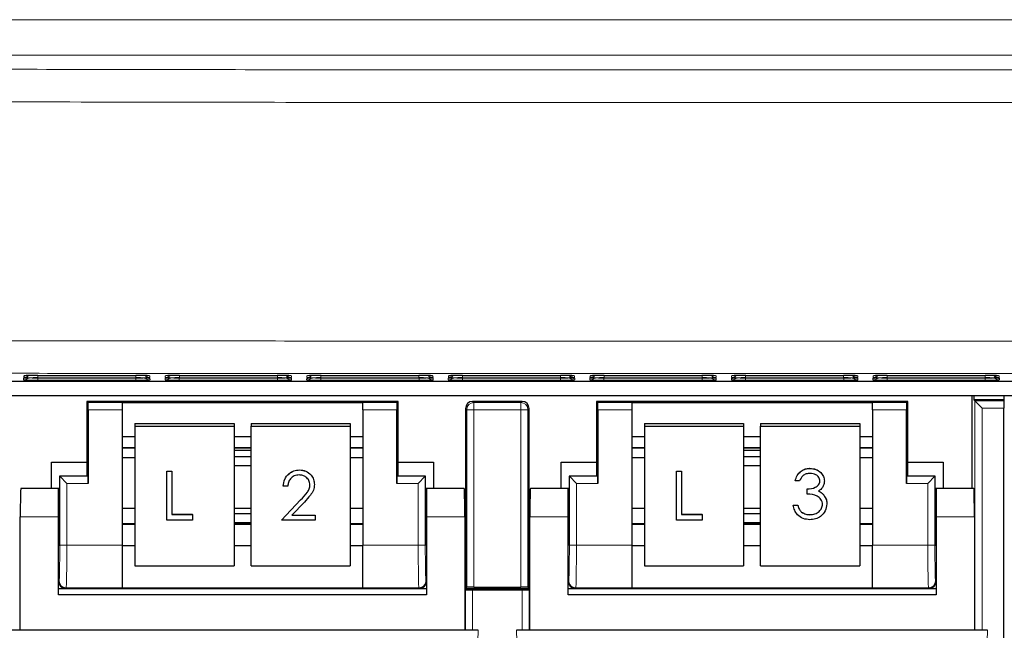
# Paper-space layout 'Blatt3' of a CAD drawing. Header units: millimetres. Extents: x 5 to 418, y 2 to 292.
# Tile 6 of 55: x 65 to 83, y 127 to 138. Entities that reach past the tile are written whole.
import ezdxf

# ---------------------------------------------------------------- set-up
doc = ezdxf.new("R2010")
doc.units = ezdxf.units.MM

psp = doc.layouts.new('Blatt3')

# ---------------------------------------------------------------- linework, layer by layer
at = {"color": 7, "linetype": 'Continuous', "lineweight": 18}
for p, q in [((56.821, 137.5943), (96.5626, 137.5943)), ((96.5626, 136.9701), (56.821, 136.9701)), ((65.2017, 131.2829), (65.2033, 131.3131)), ((65.2241, 131.3148), (65.2033, 131.3131)), ((65.4511, 131.2785), (65.4511, 131.3174)), ((67.1824, 131.2785), (67.1824, 131.3174)), ((67.4303, 131.3131), (67.4095, 131.3148)), ((67.4303, 131.3131), (67.4319, 131.2829)), ((67.7017, 131.2829), (67.7033, 131.3131)), ((67.7241, 131.3148), (67.7033, 131.3131)), ((67.9511, 131.2785), (67.9511, 131.3174)), ((69.6824, 131.2785), (69.6824, 131.3174)), ((69.9303, 131.3131), (69.9095, 131.3148)), ((69.9303, 131.3131), (69.9319, 131.2829)), ((70.2017, 131.2829), (70.2033, 131.3131)), ((70.2241, 131.3148), (70.2033, 131.3131)), ((70.4511, 131.2785), (70.4511, 131.3174)), ((72.1824, 131.2785), (72.1824, 131.3174)), ((72.4303, 131.3131), (72.4095, 131.3148)), ((72.4303, 131.3131), (72.4319, 131.2829)), ((72.7017, 131.2829), (72.7033, 131.3131)), ((72.7241, 131.3148), (72.7033, 131.3131)), ((72.9511, 131.2785), (72.9511, 131.3174)), ((74.6824, 131.2785), (74.6824, 131.3174)), ((74.9303, 131.3131), (74.9095, 131.3148)), ((74.9303, 131.3131), (74.9319, 131.2829)), ((75.2017, 131.2829), (75.2033, 131.3131)), ((75.2241, 131.3148), (75.2033, 131.3131)), ((75.4511, 131.2785), (75.4511, 131.3174)), ((77.1824, 131.2785), (77.1824, 131.3174)), ((77.4303, 131.3131), (77.4095, 131.3148)), ((77.4303, 131.3131), (77.4319, 131.2829)), ((77.7017, 131.2829), (77.7033, 131.3131)), ((77.7241, 131.3148), (77.7033, 131.3131)), ((77.9511, 131.2785), (77.9511, 131.3174)), ((79.6824, 131.2785), (79.6824, 131.3174)), ((79.9303, 131.3131), (79.9095, 131.3148)), ((79.9303, 131.3131), (79.9319, 131.2829)), ((80.2017, 131.2829), (80.2033, 131.3131)), ((80.2241, 131.3148), (80.2033, 131.3131)), ((80.4511, 131.2785), (80.4511, 131.3174)), ((82.1824, 131.2785), (82.1824, 131.3174)), ((82.4303, 131.3131), (82.4095, 131.3148)), ((82.4303, 131.3131), (82.4319, 131.2829)), ((65.1994, 131.2392), (65.201, 131.2695)), ((65.2218, 131.2712), (65.201, 131.2695)), ((65.4489, 131.2349), (65.4489, 131.2738)), ((67.1847, 131.2349), (65.4489, 131.2349)), ((67.1824, 131.2785), (65.4511, 131.2785)), ((67.1847, 131.2349), (67.1847, 131.2738)), ((67.4326, 131.2695), (67.4118, 131.2712)), ((67.4326, 131.2695), (67.4341, 131.2392)), ((67.6994, 131.2392), (67.701, 131.2695)), ((67.7218, 131.2712), (67.701, 131.2695)), ((67.9489, 131.2349), (67.9489, 131.2738)), ((69.6847, 131.2349), (67.9489, 131.2349)), ((69.6824, 131.2785), (67.9511, 131.2785)), ((69.6847, 131.2349), (69.6847, 131.2738)), ((69.9326, 131.2695), (69.9118, 131.2712)), ((69.9326, 131.2695), (69.9341, 131.2392)), ((70.1994, 131.2392), (70.201, 131.2695)), ((70.2218, 131.2712), (70.201, 131.2695)), ((70.4489, 131.2349), (70.4489, 131.2738)), ((72.1847, 131.2349), (70.4489, 131.2349)), ((72.1824, 131.2785), (70.4511, 131.2785)), ((72.1847, 131.2349), (72.1847, 131.2738)), ((72.4326, 131.2695), (72.4118, 131.2712)), ((72.4326, 131.2695), (72.4341, 131.2392)), ((72.6994, 131.2392), (72.701, 131.2695)), ((72.7218, 131.2712), (72.701, 131.2695)), ((72.9489, 131.2349), (72.9489, 131.2738)), ((74.6847, 131.2349), (72.9489, 131.2349)), ((74.6824, 131.2785), (72.9511, 131.2785)), ((74.6847, 131.2349), (74.6847, 131.2738)), ((74.9326, 131.2695), (74.9118, 131.2712)), ((74.9326, 131.2695), (74.9341, 131.2392)), ((75.1994, 131.2392), (75.201, 131.2695)), ((75.2218, 131.2712), (75.201, 131.2695)), ((75.4489, 131.2349), (75.4489, 131.2738)), ((77.1847, 131.2349), (75.4489, 131.2349)), ((77.1824, 131.2785), (75.4511, 131.2785)), ((77.1847, 131.2349), (77.1847, 131.2738)), ((77.4326, 131.2695), (77.4118, 131.2712)), ((77.4326, 131.2695), (77.4341, 131.2392)), ((77.6994, 131.2392), (77.701, 131.2695)), ((77.7218, 131.2712), (77.701, 131.2695)), ((77.9489, 131.2349), (77.9489, 131.2738)), ((79.6847, 131.2349), (77.9489, 131.2349)), ((79.6824, 131.2785), (77.9511, 131.2785)), ((79.6847, 131.2349), (79.6847, 131.2738)), ((79.9326, 131.2695), (79.9118, 131.2712)), ((79.9326, 131.2695), (79.9341, 131.2392)), ((80.1994, 131.2392), (80.201, 131.2695)), ((80.2218, 131.2712), (80.201, 131.2695)), ((80.4489, 131.2349), (80.4489, 131.2738)), ((82.1847, 131.2349), (80.4489, 131.2349)), ((82.1824, 131.2785), (80.4511, 131.2785)), ((82.1847, 131.2349), (82.1847, 131.2738)), ((82.4326, 131.2695), (82.4118, 131.2712)), ((82.4326, 131.2695), (82.4341, 131.2392)), ((66.3386, 130.8398), (66.9418, 130.8398)), ((71.1918, 130.8398), (71.7949, 130.8398)), ((73.1293, 130.8617), (73.1511, 130.8398)), ((73.1511, 130.8398), (73.1511, 130.7149)), ((73.1511, 130.8398), (73.9824, 130.8398)), ((73.9824, 130.8398), (74.0043, 130.8617)), ((73.9824, 130.8398), (73.9824, 130.7149)), ((75.3386, 130.8398), (75.9418, 130.8398)), ((80.1918, 130.8398), (80.7949, 130.8398)), ((82.0021, 126.8228), (82.0021, 130.8682)), ((82.0021, 130.8682), (82.5128, 130.8682)), ((66.9418, 130.7149), (66.3408, 130.7149)), ((71.7928, 130.7149), (71.1918, 130.7149)), ((73.0261, 130.7149), (73.0043, 130.7367)), ((73.0261, 130.7149), (73.1511, 130.7149)), ((73.0261, 127.5836), (73.0261, 130.7149)), ((73.9824, 130.7149), (73.1511, 130.7149)), ((73.1511, 130.7149), (73.1511, 127.5857)), ((73.9824, 130.7149), (74.1074, 130.7149)), ((73.9824, 127.5857), (73.9824, 130.7149)), ((74.1293, 130.7367), (74.1074, 130.7149)), ((74.1074, 130.7149), (74.1074, 127.5836)), ((75.9418, 130.7149), (75.3408, 130.7149)), ((80.7928, 130.7149), (80.1918, 130.7149)), ((82.1271, 130.7432), (82.1271, 126.8228)), ((82.5122, 130.7432), (82.1271, 130.7432)), ((66.9418, 130.0446), (67.1668, 130.0446)), ((68.9168, 130.0446), (69.2168, 130.0446)), ((70.9668, 130.0446), (71.1918, 130.0446)), ((75.9418, 130.0446), (76.1668, 130.0446)), ((77.9168, 130.0446), (78.2168, 130.0446)), ((79.9668, 130.0446), (80.1918, 130.0446)), ((65.8386, 128.3227), (65.8386, 129.5398)), ((65.8386, 129.5398), (66.3386, 129.5398)), ((65.9636, 129.4149), (65.9636, 128.3227)), ((66.3408, 129.4149), (65.9636, 129.4149)), ((72.1699, 129.4149), (71.7928, 129.4149)), ((71.7949, 129.5398), (72.2949, 129.5398)), ((72.1699, 128.3227), (72.1699, 129.4149)), ((72.2949, 129.5398), (72.2949, 128.3227)), ((74.8386, 128.3227), (74.8386, 129.5398)), ((74.8386, 129.5398), (75.3386, 129.5398)), ((74.9636, 129.4149), (74.9636, 128.3227)), ((75.3408, 129.4149), (74.9636, 129.4149)), ((81.1699, 129.4149), (80.7928, 129.4149)), ((80.7949, 129.5398), (81.2949, 129.5398)), ((81.1699, 128.3227), (81.1699, 129.4149)), ((81.2949, 129.5398), (81.2949, 128.3227)), ((70.0923, 129.124), (70.0923, 129.1244)), ((65.8168, 128.8228), (65.1418, 128.8228)), ((66.9418, 128.6896), (67.1668, 128.6896)), ((68.9168, 128.6896), (69.2168, 128.6896)), ((70.9668, 128.6896), (71.1918, 128.6896)), ((72.9918, 128.8228), (72.3168, 128.8228)), ((74.8168, 128.8228), (74.1418, 128.8228)), ((75.9418, 128.6896), (76.1668, 128.6896)), ((77.9168, 128.6896), (78.2168, 128.6896)), ((79.9668, 128.6896), (80.1918, 128.6896)), ((81.9918, 128.8228), (81.3168, 128.8228)), ((65.9636, 128.3227), (65.8386, 128.3227)), ((65.9636, 128.3227), (66.9418, 128.3227)), ((71.1918, 128.3227), (72.1699, 128.3227)), ((72.2949, 128.3227), (72.1699, 128.3227)), ((74.9636, 128.3227), (74.8386, 128.3227)), ((74.9636, 128.3227), (75.9418, 128.3227)), ((80.1918, 128.3227), (81.1699, 128.3227)), ((81.2949, 128.3227), (81.1699, 128.3227)), ((65.8168, 127.6867), (65.8279, 127.6978)), ((72.3056, 127.6978), (72.3168, 127.6867)), ((74.8168, 127.6867), (74.8279, 127.6978)), ((81.3056, 127.6978), (81.3168, 127.6867)), ((65.1314, 127.5398), (65.1314, 126.8228)), ((65.9529, 127.5728), (65.9418, 127.5617)), ((66.9418, 127.5728), (65.9529, 127.5728)), ((72.1807, 127.5728), (71.1918, 127.5728)), ((72.1918, 127.5617), (72.1807, 127.5728)), ((73.0021, 126.8228), (73.0021, 127.5398)), ((73.1271, 127.5377), (73.1271, 126.8228)), ((74.0064, 126.8228), (74.0064, 127.5377)), ((74.1314, 127.5398), (74.1314, 126.8228)), ((74.9529, 127.5728), (74.9418, 127.5617)), ((75.9418, 127.5728), (74.9529, 127.5728)), ((81.1807, 127.5728), (80.1918, 127.5728)), ((81.1918, 127.5617), (81.1807, 127.5728)), ((73.144, 124.1165), (73.2259, 126.8228)), ((73.9077, 126.8228), (73.9895, 124.1165)), ((82.144, 124.1165), (82.2259, 126.8228))]:
    psp.add_line(p, q, dxfattribs=at)
at = {"color": 7, "linetype": 'Continuous', "lineweight": 25}
for p, q in [((65.4532, 131.3174), (67.1804, 131.3174)), ((67.4118, 131.3146), (67.4137, 131.3145)), ((67.9532, 131.3174), (69.6804, 131.3174)), ((69.9118, 131.3146), (69.9137, 131.3145)), ((70.4532, 131.3174), (72.1804, 131.3174)), ((72.4118, 131.3146), (72.4137, 131.3145)), ((72.9532, 131.3174), (74.6804, 131.3174)), ((74.9118, 131.3146), (74.9137, 131.3145)), ((75.4532, 131.3174), (77.1804, 131.3174)), ((77.9532, 131.3174), (79.6804, 131.3174)), ((79.9118, 131.3146), (79.9137, 131.3145)), ((80.4532, 131.3174), (82.1804, 131.3174)), ((56.0828, 131.2203), (95.5324, 131.2203)), ((65.4509, 131.2738), (67.1827, 131.2738)), ((67.4141, 131.271), (67.416, 131.2709)), ((67.9509, 131.2738), (69.6827, 131.2738)), ((69.9141, 131.271), (69.916, 131.2709)), ((70.4509, 131.2738), (72.1827, 131.2738)), ((72.4141, 131.271), (72.416, 131.2709)), ((72.9509, 131.2738), (74.6827, 131.2738)), ((74.9141, 131.271), (74.916, 131.2709)), ((75.4509, 131.2738), (77.1827, 131.2738)), ((77.4141, 131.271), (77.416, 131.2709)), ((77.9509, 131.2738), (79.6827, 131.2738)), ((79.9141, 131.271), (79.916, 131.2709)), ((80.4509, 131.2738), (82.1827, 131.2738)), ((82.4141, 131.271), (82.416, 131.2709)), ((55.6918, 130.9651), (97.1418, 130.9651)), ((81.9543, 129.3228), (81.9543, 130.9651)), ((81.9803, 130.9651), (81.9803, 130.8901)), ((82.5182, 130.8901), (82.5182, 130.9651)), ((66.3168, 130.8617), (66.3168, 129.7877)), ((66.3386, 130.8398), (66.3168, 130.8617)), ((71.8168, 130.8617), (66.3168, 130.8617)), ((66.9418, 130.8421), (71.1918, 130.8421)), ((66.9418, 130.8421), (66.9418, 130.8398)), ((66.9418, 130.8398), (66.9418, 130.7149)), ((71.1918, 130.8421), (71.1918, 130.8398)), ((71.1918, 130.7149), (71.1918, 130.8398)), ((71.7949, 130.8398), (71.8168, 130.8617)), ((71.8168, 129.7877), (71.8168, 130.8617)), ((74.0043, 130.8617), (73.1293, 130.8617)), ((75.3168, 130.8617), (75.3168, 129.7877)), ((75.3386, 130.8398), (75.3168, 130.8617)), ((80.8168, 130.8617), (75.3168, 130.8617)), ((75.9418, 130.8421), (80.1918, 130.8421)), ((75.9418, 130.8421), (75.9418, 130.8398)), ((75.9418, 130.8398), (75.9418, 130.7149)), ((80.1918, 130.8421), (80.1918, 130.8398)), ((80.1918, 130.7149), (80.1918, 130.8398)), ((80.7949, 130.8398), (80.8168, 130.8617)), ((80.8168, 129.7877), (80.8168, 130.8617)), ((81.9803, 130.8901), (82.0021, 130.8682)), ((82.5182, 130.8901), (81.9803, 130.8901)), ((82.1271, 130.7432), (82.0021, 130.8682)), ((82.5128, 130.8682), (82.5182, 130.8901)), ((66.3408, 130.7149), (66.3408, 129.4149)), ((66.9418, 130.7149), (66.9418, 128.3227)), ((71.1918, 130.7149), (71.1918, 128.3227)), ((71.7928, 129.4149), (71.7928, 130.7149)), ((73.0043, 130.7367), (73.0043, 127.5617)), ((74.1293, 127.5617), (74.1293, 130.7367)), ((75.3408, 130.7149), (75.3408, 129.4149)), ((75.9418, 130.7149), (75.9418, 128.3227)), ((80.1918, 130.7149), (80.1918, 128.3227)), ((80.7928, 129.4149), (80.7928, 130.7149)), ((82.5122, 119.4418), (82.5122, 130.7432)), ((67.1668, 130.4682), (67.1668, 130.4247)), ((67.1668, 130.4682), (68.9168, 130.4682)), ((67.1668, 130.4247), (68.9168, 130.4247)), ((67.1668, 130.4247), (67.1668, 127.9627)), ((68.9168, 130.4682), (68.9168, 130.4247)), ((68.9168, 130.4247), (68.9168, 127.9627)), ((69.2168, 130.4682), (70.9668, 130.4682)), ((69.2168, 130.4682), (69.2168, 130.4247)), ((69.2168, 130.4247), (70.9668, 130.4247)), ((69.2168, 127.9627), (69.2168, 130.4247)), ((70.9668, 130.4682), (70.9668, 130.4247)), ((70.9668, 130.4247), (70.9668, 127.9627)), ((76.1668, 130.4682), (77.9168, 130.4682)), ((76.1668, 130.4682), (76.1668, 130.4247)), ((76.1668, 130.4247), (77.9168, 130.4247)), ((76.1668, 130.4247), (76.1668, 127.9627)), ((77.9168, 130.4682), (77.9168, 130.4247)), ((77.9168, 130.4247), (77.9168, 127.9627)), ((78.2168, 130.4682), (79.9668, 130.4682)), ((78.2168, 130.4682), (78.2168, 130.4247)), ((78.2168, 130.4247), (79.9668, 130.4247)), ((78.2168, 127.9627), (78.2168, 130.4247)), ((79.9668, 130.4682), (79.9668, 130.4247)), ((79.9668, 130.4247), (79.9668, 127.9627)), ((66.9418, 130.2421), (67.1668, 130.2421)), ((68.9168, 130.2421), (69.2168, 130.2421)), ((70.9668, 130.2421), (71.1918, 130.2421)), ((75.9418, 130.2421), (76.1668, 130.2421)), ((77.9168, 130.2421), (78.2168, 130.2421)), ((79.9668, 130.2421), (80.1918, 130.2421)), ((66.9418, 130.0416), (67.1668, 130.0416)), ((68.9168, 130.0416), (69.2168, 130.0416)), ((69.2168, 129.9959), (68.9168, 129.9959)), ((70.9668, 130.0416), (71.1918, 130.0416)), ((75.9418, 130.0416), (76.1668, 130.0416)), ((77.9168, 130.0416), (78.2168, 130.0416)), ((78.2168, 129.9959), (77.9168, 129.9959)), ((79.9668, 130.0416), (80.1918, 130.0416)), ((65.6918, 129.7877), (66.3168, 129.7877)), ((65.6918, 129.3228), (65.6918, 129.7877)), ((66.3168, 129.7877), (66.3168, 129.5617)), ((66.9418, 129.8694), (67.1668, 129.8694)), ((69.2168, 129.8819), (68.9168, 129.8819)), ((68.9168, 129.7282), (69.2168, 129.7282)), ((70.9668, 129.8694), (71.1918, 129.8694)), ((71.8168, 129.5617), (71.8168, 129.7877)), ((71.8168, 129.7877), (72.4418, 129.7877)), ((72.4418, 129.7877), (72.4418, 129.3228)), ((74.6918, 129.7877), (75.3168, 129.7877)), ((74.6918, 129.3228), (74.6918, 129.7877)), ((75.3168, 129.7877), (75.3168, 129.5617)), ((75.9418, 129.8694), (76.1668, 129.8694)), ((78.2168, 129.8819), (77.9168, 129.8819)), ((77.9168, 129.7282), (78.2168, 129.7282)), ((79.9668, 129.8694), (80.1918, 129.8694)), ((80.8168, 129.5617), (80.8168, 129.7877)), ((80.8168, 129.7877), (81.4418, 129.7877)), ((81.4418, 129.7877), (81.4418, 129.3228)), ((66.3386, 129.5398), (66.3168, 129.5617)), ((66.3168, 129.5617), (66.3168, 129.5438)), ((67.7298, 129.6295), (67.8207, 129.6295)), ((67.7298, 129.629), (67.7298, 129.6295)), ((67.7298, 128.7673), (67.7298, 129.629)), ((67.7298, 129.629), (67.8207, 129.629)), ((67.8207, 129.629), (67.8207, 129.6295)), ((67.8207, 129.629), (67.8207, 128.8681)), ((70.072, 129.6511), (70.072, 129.6516)), ((71.7949, 129.5398), (71.8168, 129.5617)), ((71.8168, 129.5438), (71.8168, 129.5617)), ((75.3386, 129.5398), (75.3168, 129.5617)), ((75.3168, 129.5617), (75.3168, 129.5438)), ((76.7298, 129.6295), (76.8207, 129.6295)), ((76.7298, 129.629), (76.7298, 129.6295)), ((76.7298, 129.629), (76.8207, 129.629)), ((76.7298, 128.7673), (76.7298, 129.629)), ((76.8207, 129.629), (76.8207, 129.6295)), ((76.8207, 129.629), (76.8207, 128.8681)), ((79.0867, 129.6798), (79.0867, 129.6803)), ((80.7949, 129.5398), (80.8168, 129.5617)), ((80.8168, 129.5438), (80.8168, 129.5617)), ((66.3168, 129.5438), (65.8347, 129.5438)), ((65.8386, 129.5398), (65.8347, 129.5438)), ((65.8347, 129.5438), (65.8347, 128.8228)), ((65.9636, 129.4149), (65.8386, 129.5398)), ((70.3363, 129.395), (70.3363, 129.3954)), ((72.2989, 129.5438), (71.8168, 129.5438)), ((72.2949, 129.5398), (72.1699, 129.4149)), ((72.2949, 129.5398), (72.2989, 129.5438)), ((72.2989, 128.8228), (72.2989, 129.5438)), ((74.8347, 129.5438), (74.8347, 128.8228)), ((74.8386, 129.5398), (74.8347, 129.5438)), ((75.3168, 129.5438), (74.8347, 129.5438)), ((74.9636, 129.4149), (74.8386, 129.5398)), ((78.8262, 129.4589), (78.8262, 129.4593)), ((78.9048, 129.4589), (78.8262, 129.4589)), ((79.3423, 129.456), (79.3423, 129.4564)), ((81.2989, 129.5438), (80.8168, 129.5438)), ((81.2949, 129.5398), (81.1699, 129.4149)), ((81.2949, 129.5398), (81.2989, 129.5438)), ((81.2989, 128.8228), (81.2989, 129.5438)), ((65.8168, 129.3228), (65.1505, 129.3228)), ((65.8347, 129.3228), (65.8168, 129.3228)), ((65.8168, 128.8228), (65.8168, 129.3228)), ((69.7866, 129.3639), (69.7866, 129.3643)), ((69.8651, 129.3639), (69.7866, 129.3639)), ((72.3168, 129.3228), (72.2989, 129.3228)), ((72.9831, 129.3228), (72.3168, 129.3228)), ((72.3168, 129.3228), (72.3168, 128.8228)), ((74.8168, 129.3228), (74.1505, 129.3228)), ((74.8347, 129.3228), (74.8168, 129.3228)), ((74.8168, 128.8228), (74.8168, 129.3228)), ((79.0394, 129.3153), (79.0394, 129.3157)), ((79.0394, 129.2269), (79.0394, 129.3153)), ((79.3349, 129.2052), (79.3349, 129.2056)), ((81.3168, 129.3228), (81.2989, 129.3228)), ((81.3168, 129.3228), (81.3168, 128.8228)), ((81.9831, 129.3228), (81.3168, 129.3228)), ((69.753, 128.7678), (70.0923, 129.1244)), ((69.753, 128.7673), (70.0923, 129.124)), ((70.1593, 129.0858), (69.9403, 128.8557)), ((78.7926, 129.0285), (78.8711, 129.0285)), ((78.7926, 129.028), (78.7926, 129.0285)), ((78.7926, 129.028), (78.8711, 129.028)), ((78.8711, 129.028), (78.8711, 129.0285)), ((79.3871, 129.052), (79.3871, 129.0525)), ((67.1668, 128.9713), (66.9418, 128.9713)), ((67.8207, 128.8685), (68.1843, 128.8685)), ((67.8207, 128.8681), (68.1843, 128.8681)), ((68.1843, 128.8681), (68.1843, 128.8685)), ((68.1843, 128.8681), (68.1843, 128.7673)), ((69.2168, 128.9713), (68.9168, 128.9713)), ((69.2168, 128.8763), (68.9168, 128.8763)), ((69.9403, 128.8557), (70.3475, 128.8557)), ((69.9408, 128.8562), (70.3475, 128.8562)), ((70.3475, 128.8557), (70.3475, 128.8562)), ((70.3475, 128.8557), (70.3475, 128.7673)), ((71.1918, 128.9713), (70.9668, 128.9713)), ((76.1668, 128.9713), (75.9418, 128.9713)), ((76.8207, 128.8685), (77.1843, 128.8685)), ((76.8207, 128.8681), (77.1843, 128.8681)), ((77.1843, 128.8681), (77.1843, 128.8685)), ((77.1843, 128.8681), (77.1843, 128.7673)), ((78.2168, 128.9713), (77.9168, 128.9713)), ((78.2168, 128.8763), (77.9168, 128.8763)), ((78.9396, 128.9089), (78.9396, 128.9094)), ((79.0858, 128.8623), (79.0858, 128.8628)), ((80.1918, 128.9713), (79.9668, 128.9713)), ((65.1418, 126.8228), (65.1418, 128.8228)), ((65.8168, 127.4478), (65.8168, 128.8228)), ((67.1668, 128.7013), (66.9418, 128.7013)), ((68.1843, 128.7673), (67.7298, 128.7673)), ((68.9168, 128.7226), (69.2168, 128.7226)), ((69.2168, 128.7013), (68.9168, 128.7013)), ((69.753, 128.7673), (69.753, 128.7678)), ((70.3475, 128.7673), (69.753, 128.7673)), ((71.1918, 128.7013), (70.9668, 128.7013)), ((72.3168, 128.8228), (72.3168, 127.4478)), ((72.9918, 128.8228), (72.9918, 126.8228)), ((74.1418, 126.8228), (74.1418, 128.8228)), ((74.8168, 127.4478), (74.8168, 128.8228)), ((76.1668, 128.7013), (75.9418, 128.7013)), ((77.1843, 128.7673), (76.7298, 128.7673)), ((77.9168, 128.7226), (78.2168, 128.7226)), ((78.2168, 128.7013), (77.9168, 128.7013)), ((80.1918, 128.7013), (79.9668, 128.7013)), ((81.3168, 128.8228), (81.3168, 127.4478)), ((81.9918, 128.8228), (81.9918, 126.8228)), ((65.8168, 128.3228), (65.8259, 128.3228)), ((66.9418, 128.3227), (66.9418, 127.5728)), ((66.9418, 128.3185), (67.1668, 128.3185)), ((68.9168, 128.3185), (69.2168, 128.3185)), ((70.9668, 128.3185), (71.1918, 128.3185)), ((71.1918, 127.5728), (71.1918, 128.3227)), ((72.3076, 128.3228), (72.3168, 128.3228)), ((74.8168, 128.3228), (74.8259, 128.3228)), ((75.9418, 128.3227), (75.9418, 127.5728)), ((75.9418, 128.3185), (76.1668, 128.3185)), ((77.9168, 128.3185), (78.2168, 128.3185)), ((79.9668, 128.3185), (80.1918, 128.3185)), ((80.1918, 127.5728), (80.1918, 128.3227)), ((81.3076, 128.3228), (81.3168, 128.3228)), ((67.1668, 127.9627), (68.9168, 127.9627)), ((69.2168, 127.9627), (70.9668, 127.9627)), ((76.1668, 127.9627), (77.9168, 127.9627)), ((78.2168, 127.9627), (79.9668, 127.9627)), ((65.1293, 127.5617), (65.1418, 127.5617)), ((65.1418, 127.5502), (65.1314, 127.5398)), ((65.8168, 127.5617), (65.9418, 127.5617)), ((65.9418, 127.5617), (72.1918, 127.5617)), ((66.9418, 127.5728), (66.9418, 127.5713)), ((66.9418, 127.5713), (71.1918, 127.5713)), ((71.1918, 127.5728), (71.1918, 127.5713)), ((72.1918, 127.5617), (72.3168, 127.5617)), ((72.9918, 127.5617), (73.0043, 127.5617)), ((73.0021, 127.5398), (72.9918, 127.5502)), ((73.0261, 127.5836), (73.0043, 127.5617)), ((73.0043, 127.5617), (74.1293, 127.5617)), ((73.1271, 127.5377), (74.0064, 127.5377)), ((73.1511, 127.5857), (73.9824, 127.5857)), ((74.1074, 127.5836), (74.1293, 127.5617)), ((74.1293, 127.5617), (74.1418, 127.5617)), ((74.1418, 127.5502), (74.1314, 127.5398)), ((74.8168, 127.5617), (74.9418, 127.5617)), ((74.9418, 127.5617), (81.1918, 127.5617)), ((75.9418, 127.5728), (75.9418, 127.5713)), ((75.9418, 127.5713), (80.1918, 127.5713)), ((80.1918, 127.5728), (80.1918, 127.5713)), ((81.1918, 127.5617), (81.3168, 127.5617)), ((72.3168, 127.4478), (65.8168, 127.4478)), ((81.3168, 127.4478), (74.8168, 127.4478)), ((65.1418, 126.8228), (64.9077, 126.8228)), ((72.9918, 126.8228), (65.1418, 126.8228)), ((73.2259, 126.8228), (72.9918, 126.8228)), ((74.1418, 126.8228), (73.9077, 126.8228)), ((81.9918, 126.8228), (74.1418, 126.8228)), ((82.2259, 126.8228), (81.9918, 126.8228))]:
    psp.add_line(p, q, dxfattribs=at)
at = {"color": 7, "linetype": 'Continuous', "lineweight": 18}
for centre, start, end in [((65.2017, 131.4079), 269.99831, 312.89868), ((67.4318, 131.4079), 227.10132, 270.00169), ((67.7017, 131.4079), 269.99831, 312.89868), ((69.9318, 131.4079), 227.10132, 270.00169), ((70.2017, 131.4079), 269.99831, 312.89868), ((72.4318, 131.4079), 227.10132, 270.00169), ((72.7017, 131.4079), 269.99831, 312.89868), ((74.9318, 131.4079), 227.10132, 270.00169), ((75.2017, 131.4079), 269.99831, 312.89868), ((77.4318, 131.4079), 227.10132, 270.00169), ((77.7017, 131.4079), 269.99831, 312.89868), ((79.9318, 131.4079), 227.10132, 270.00169), ((80.2017, 131.4079), 269.99831, 312.89868), ((82.4318, 131.4079), 227.10132, 270.00169), ((65.1994, 131.3642), 269.99831, 312.95328), ((67.4341, 131.3642), 227.04672, 270.00169), ((67.6994, 131.3642), 269.99831, 312.95328), ((69.9341, 131.3642), 227.04672, 270.00169), ((70.1994, 131.3642), 269.99831, 312.95328), ((72.4341, 131.3642), 227.04672, 270.00169), ((72.6994, 131.3642), 269.99831, 312.95328), ((74.9341, 131.3642), 227.04672, 270.00169), ((75.1994, 131.3642), 269.99831, 312.95328), ((77.4341, 131.3642), 227.04672, 270.00169), ((77.6994, 131.3642), 269.99831, 312.95328), ((79.9341, 131.3642), 227.04672, 270.00169), ((80.1994, 131.3642), 269.99831, 312.95328), ((82.4341, 131.3642), 227.04672, 270.00169), ((73.1512, 130.7148), 90.02044, 179.97956), ((73.9824, 130.7148), 0.02044, 89.97956), ((65.9529, 127.6979), 180.02044, 269.97956), ((72.1806, 127.6979), 270.02044, 359.97956), ((74.9529, 127.6979), 180.02044, 269.97956), ((81.1806, 127.6979), 270.02044, 359.97956)]:
    psp.add_arc(centre, 0.125, start, end, dxfattribs=at)
for centre, major_axis, ratio, start_param, end_param in [((65.4536, 131.3131), (0.2503, 0), 0.0174391, 2.8618814, 3.1406793), ((67.1799, 131.3131), (0.2503, 0), 0.0174391, 0.0009134, 0.2892288), ((67.9536, 131.3131), (0.2503, 0), 0.0174391, 2.8618814, 3.1406793), ((69.6799, 131.3131), (0.2503, 0), 0.0174391, 0.0009134, 0.2892288), ((70.4536, 131.3131), (0.2503, 0), 0.0174391, 2.8618814, 3.1406793), ((72.1799, 131.3131), (0.2503, 0), 0.0174391, 0.0009134, 0.2892288), ((72.9536, 131.3131), (0.2503, 0), 0.0174391, 2.8618814, 3.1406793), ((74.6799, 131.3131), (0.2503, 0), 0.0174391, 0.0009134, 0.2892288), ((75.4536, 131.3131), (0.2503, 0), 0.0174391, 2.8618814, 3.1406793), ((77.1799, 131.3131), (0.2503, 0), 0.0174391, 0.0009134, 0.2892288), ((77.9536, 131.3131), (0.2503, 0), 0.0174391, 2.8618814, 3.1406793), ((79.6799, 131.3131), (0.2503, 0), 0.0174391, 0.0009134, 0.2892288), ((80.4536, 131.3131), (0.2503, 0), 0.0174391, 2.8618814, 3.1406793), ((82.1799, 131.3131), (0.2503, 0), 0.0174391, 0.0009134, 0.2892288), ((65.4514, 131.2695), (0.2503, 0), 0.0174391, 2.8618814, 3.1406793), ((67.1815, 131.2829), (0.2503, 0), 0.0174709, 5.2588301, 6.284102), ((67.1838, 131.2392), (0.2503, 0), 0.0174709, 5.2588301, 6.284102), ((67.1822, 131.2695), (0.2503, 0), 0.0174391, 0.0009134, 0.2892288), ((67.9514, 131.2695), (0.2503, 0), 0.0174391, 2.8618814, 3.1406793), ((69.6815, 131.2829), (0.2503, 0), 0.0174709, 5.2588301, 6.284102), ((69.6838, 131.2392), (0.2503, 0), 0.0174709, 5.2588301, 6.284102), ((69.6822, 131.2695), (0.2503, 0), 0.0174391, 0.0009134, 0.2892288), ((70.4514, 131.2695), (0.2503, 0), 0.0174391, 2.8618814, 3.1406793), ((72.1815, 131.2829), (0.2503, 0), 0.0174709, 5.2588301, 6.284102), ((72.1838, 131.2392), (0.2503, 0), 0.0174709, 5.2588301, 6.284102), ((72.1822, 131.2695), (0.2503, 0), 0.0174391, 0.0009134, 0.2892288), ((72.9514, 131.2695), (0.2503, 0), 0.0174391, 2.8618814, 3.1406793), ((74.6815, 131.2829), (0.2503, 0), 0.0174709, 5.2588301, 6.284102), ((74.6838, 131.2392), (0.2503, 0), 0.0174709, 5.2588301, 6.284102), ((74.6822, 131.2695), (0.2503, 0), 0.0174391, 0.0009134, 0.2892288), ((75.4514, 131.2695), (0.2503, 0), 0.0174391, 2.8618814, 3.1406793), ((77.1815, 131.2829), (0.2503, 0), 0.0174709, 5.2588301, 6.284102), ((77.1838, 131.2392), (0.2503, 0), 0.0174709, 5.2588301, 6.284102), ((77.1822, 131.2695), (0.2503, 0), 0.0174391, 0.0009134, 0.2892288), ((77.9514, 131.2695), (0.2503, 0), 0.0174391, 2.8618814, 3.1406793), ((79.6815, 131.2829), (0.2503, 0), 0.0174709, 5.2588301, 6.284102), ((79.6838, 131.2392), (0.2503, 0), 0.0174709, 5.2588301, 6.284102), ((79.6822, 131.2695), (0.2503, 0), 0.0174391, 0.0009134, 0.2892288), ((80.4514, 131.2695), (0.2503, 0), 0.0174391, 2.8618814, 3.1406793), ((82.1815, 131.2829), (0.2503, 0), 0.0174709, 5.2588301, 6.284102), ((82.1838, 131.2392), (0.2503, 0), 0.0174709, 5.2588301, 6.284102), ((82.1822, 131.2695), (0.2503, 0), 0.0174391, 0.0009134, 0.2892288), ((65.8277, 128.3227), (0, 0.625), 0.0174551, 3.1590459, 4.712389), ((65.9527, 128.3227), (0, 0.75), 0.0145459, 3.1590459, 4.712389), ((72.1809, 128.3227), (0, 0.75), 0.0145459, 1.5707963, 3.1241394), ((72.3058, 128.3227), (0, 0.625), 0.0174551, 1.5707963, 3.1241394), ((74.8277, 128.3227), (0, 0.625), 0.0174551, 3.1590459, 4.712389), ((74.9527, 128.3227), (0, 0.75), 0.0145459, 3.1590459, 4.712389), ((81.1809, 128.3227), (0, 0.75), 0.0145459, 1.5707963, 3.1241394), ((81.3058, 128.3227), (0, 0.625), 0.0174551, 1.5707963, 3.1241394)]:
    psp.add_ellipse(centre, major_axis=major_axis, ratio=ratio, start_param=start_param, end_param=end_param, dxfattribs=at)
at = {"color": 7, "linetype": 'Continuous', "lineweight": 25}
for centre, major_axis, ratio, start_param, end_param in [((65.4536, 131.3131), (0.2503, 0), 0.0174391, 1.572622, 2.8618814), ((67.1799, 131.3131), (0.2503, 0), 0.0174391, 0.2892288, 1.5689707), ((67.9536, 131.3131), (0.2503, 0), 0.0174391, 1.572622, 2.8618814), ((69.6799, 131.3131), (0.2503, 0), 0.0174391, 0.2892288, 1.5689707), ((70.4536, 131.3131), (0.2503, 0), 0.0174391, 1.572622, 2.8618814), ((72.1799, 131.3131), (0.2503, 0), 0.0174391, 0.2892288, 1.5689707), ((72.9536, 131.3131), (0.2503, 0), 0.0174391, 1.572622, 2.8618814), ((74.6799, 131.3131), (0.2503, 0), 0.0174391, 0.2892288, 1.5689707), ((75.4536, 131.3131), (0.2503, 0), 0.0174391, 1.572622, 2.8618814), ((77.1799, 131.3131), (0.2503, 0), 0.0174391, 0.2892288, 1.5689707), ((77.9536, 131.3131), (0.2503, 0), 0.0174391, 1.572622, 2.8618814), ((79.6799, 131.3131), (0.2503, 0), 0.0174391, 0.2892288, 1.5689707), ((80.4536, 131.3131), (0.2503, 0), 0.0174391, 1.572622, 2.8618814), ((82.1799, 131.3131), (0.2503, 0), 0.0174391, 0.2892288, 1.5689707), ((65.4498, 131.2392), (0.2503, 0), 0.0174709, 3.1406759, 4.7087332), ((65.4521, 131.2829), (0.2503, 0), 0.0174709, 3.1406759, 4.7087332), ((65.4514, 131.2695), (0.2503, 0), 0.0174391, 1.572622, 2.8618814), ((67.1815, 131.2829), (0.2503, 0), 0.0174709, 4.7160448, 5.2588301), ((67.1822, 131.2695), (0.2503, 0), 0.0174391, 0.2892288, 1.5689707), ((67.1838, 131.2392), (0.2503, 0), 0.0174709, 4.7160448, 5.2588301), ((67.9498, 131.2392), (0.2503, 0), 0.0174709, 3.1406759, 4.7087332), ((67.9521, 131.2829), (0.2503, 0), 0.0174709, 3.1406759, 4.7087332), ((67.9514, 131.2695), (0.2503, 0), 0.0174391, 1.572622, 2.8618814), ((69.6815, 131.2829), (0.2503, 0), 0.0174709, 4.7160448, 5.2588301), ((69.6822, 131.2695), (0.2503, 0), 0.0174391, 0.2892288, 1.5689707), ((69.6838, 131.2392), (0.2503, 0), 0.0174709, 4.7160448, 5.2588301), ((70.4498, 131.2392), (0.2503, 0), 0.0174709, 3.1406759, 4.7087332), ((70.4521, 131.2829), (0.2503, 0), 0.0174709, 3.1406759, 4.7087332), ((70.4514, 131.2695), (0.2503, 0), 0.0174391, 1.572622, 2.8618814), ((72.1815, 131.2829), (0.2503, 0), 0.0174709, 4.7160448, 5.2588301), ((72.1822, 131.2695), (0.2503, 0), 0.0174391, 0.2892288, 1.5689707), ((72.1838, 131.2392), (0.2503, 0), 0.0174709, 4.7160448, 5.2588301), ((72.9498, 131.2392), (0.2503, 0), 0.0174709, 3.1406759, 4.7087332), ((72.9521, 131.2829), (0.2503, 0), 0.0174709, 3.1406759, 4.7087332), ((72.9514, 131.2695), (0.2503, 0), 0.0174391, 1.572622, 2.8618814), ((74.6815, 131.2829), (0.2503, 0), 0.0174709, 4.7160448, 5.2588301), ((74.6822, 131.2695), (0.2503, 0), 0.0174391, 0.2892288, 1.5689707), ((74.6838, 131.2392), (0.2503, 0), 0.0174709, 4.7160448, 5.2588301), ((75.4498, 131.2392), (0.2503, 0), 0.0174709, 3.1406759, 4.7087332), ((75.4521, 131.2829), (0.2503, 0), 0.0174709, 3.1406759, 4.7087332), ((75.4514, 131.2695), (0.2503, 0), 0.0174391, 1.572622, 2.8618814), ((77.1815, 131.2829), (0.2503, 0), 0.0174709, 4.7160448, 5.2588301), ((77.1822, 131.2695), (0.2503, 0), 0.0174391, 0.2892288, 1.5689707), ((77.1838, 131.2392), (0.2503, 0), 0.0174709, 4.7160448, 5.2588301), ((77.9498, 131.2392), (0.2503, 0), 0.0174709, 3.1406759, 4.7087332), ((77.9521, 131.2829), (0.2503, 0), 0.0174709, 3.1406759, 4.7087332), ((77.9514, 131.2695), (0.2503, 0), 0.0174391, 1.572622, 2.8618814), ((79.6815, 131.2829), (0.2503, 0), 0.0174709, 4.7160448, 5.2588301), ((79.6822, 131.2695), (0.2503, 0), 0.0174391, 0.2892288, 1.5689707), ((79.6838, 131.2392), (0.2503, 0), 0.0174709, 4.7160448, 5.2588301), ((80.4498, 131.2392), (0.2503, 0), 0.0174709, 3.1406759, 4.7087332), ((80.4521, 131.2829), (0.2503, 0), 0.0174709, 3.1406759, 4.7087332), ((80.4514, 131.2695), (0.2503, 0), 0.0174391, 1.572622, 2.8618814), ((82.1815, 131.2829), (0.2503, 0), 0.0174709, 4.7160448, 5.2588301), ((82.1822, 131.2695), (0.2503, 0), 0.0174391, 0.2892288, 1.5689707), ((82.1838, 131.2392), (0.2503, 0), 0.0174709, 4.7160448, 5.2588301), ((66.3386, 130.7149), (0, 0.125), 0.0174551, 4.712389, 6.265732), ((71.795, 130.7149), (0, 0.125), 0.0174551, 0.0174533, 1.5707963), ((73.1293, 130.7367), (-0.0884, 0.0884), 0.9996955, 5.4979394, 7.0684312), ((74.0043, 130.7367), (0.0884, 0.0884), 0.9996955, 5.4979394, 7.0684312), ((75.3386, 130.7149), (0, 0.125), 0.0174551, 4.712389, 6.265732), ((80.795, 130.7149), (0, 0.125), 0.0174551, 0.0174533, 1.5707963), ((82.5128, 130.7432), (0, 0.125), 0.0043634, 0.0174533, 1.5707963), ((66.3386, 129.4149), (0, 0.125), 0.0174551, 4.712389, 6.265732), ((71.795, 129.4149), (0, 0.125), 0.0174551, 0.0174533, 1.5707963), ((75.3386, 129.4149), (0, 0.125), 0.0174551, 4.712389, 6.265732), ((80.795, 129.4149), (0, 0.125), 0.0174551, 0.0174533, 1.5707963), ((65.1505, 128.8228), (0, 0.5), 0.0174551, 0, 1.5707963), ((72.9831, 128.8228), (0, 0.5), 0.0174551, 4.712389, 6.2831853), ((74.1505, 128.8228), (0, 0.5), 0.0174551, 0, 1.5707963), ((81.9831, 128.8228), (0, 0.5), 0.0174551, 4.712389, 6.2831853), ((65.8259, 128.8228), (0, 0.5), 0.0174551, 3.1415927, 4.712389), ((72.3076, 128.8228), (0, 0.5), 0.0174551, 1.5707963, 3.1415927), ((74.8259, 128.8228), (0, 0.5), 0.0174551, 3.1415927, 4.712389), ((81.3076, 128.8228), (0, 0.5), 0.0174551, 1.5707963, 3.1415927), ((65.9418, 127.6867), (-0.0884, -0.0884), 0.9996955, 5.4979394, 7.0684312), ((72.1918, 127.6867), (0.0884, -0.0884), 0.9996955, 5.4979394, 7.0684312), ((74.9418, 127.6867), (-0.0884, -0.0884), 0.9996955, 5.4979394, 7.0684312), ((81.1918, 127.6867), (0.0884, -0.0884), 0.9996955, 5.4979394, 7.0684312), ((73.1271, 127.5399), (0.125, 0), 0.0174551, 3.1590459, 4.712389), ((73.1511, 127.5835), (0.125, 0), 0.0174551, 1.5707963, 3.1241394), ((73.9824, 127.5835), (0.125, 0), 0.0174551, 0.0174533, 1.5707963), ((74.0064, 127.5399), (0.125, 0), 0.0174551, 4.712389, 6.265732)]:
    psp.add_ellipse(centre, major_axis=major_axis, ratio=ratio, start_param=start_param, end_param=end_param, dxfattribs=at)
at = {"color": 7, "linetype": 'Continuous', "lineweight": 18}
for points, knots in [([(60.4332, 136.7311), (62.2126, 136.7266), (65.7715, 136.7174), (71.1166, 136.7097), (76.4654, 136.7065), (82.5303, 136.7086), (89.3092, 136.7175), (94.2981, 136.7322), (96.7932, 136.7395)], [0, 0, 0, 0, 0.1469096, 0.2938191, 0.440903, 0.5879869, 0.7939335, 1, 1, 1, 1]), ([(96.8322, 136.1641), (94.3335, 136.1568), (89.3347, 136.1422), (81.4701, 136.1318), (73.9639, 136.1314), (66.8203, 136.1397), (62.5401, 136.1504), (60.3996, 136.1558)], [0, 0, 0, 0, 0.2059479, 0.4120157, 0.6473558, 0.8236403, 1, 1, 1, 1]), ([(61.5305, 131.9317), (61.9466, 131.9313), (64.0275, 131.9295), (67.7751, 131.927), (72.7746, 131.925), (77.777, 131.9245), (82.7815, 131.9253), (87.9988, 131.9277), (93.4272, 131.9317), (97.1833, 131.936), (99.0617, 131.9381)], [0, 0, 0, 0, 0.03328445, 0.16642626, 0.29956806, 0.43274394, 0.56602222, 0.69933468, 0.84964283, 1, 1, 1, 1]), ([(99.105, 131.3654), (95.9792, 131.362), (89.7251, 131.3554), (80.3232, 131.3515), (72.4822, 131.3522), (66.2065, 131.3552), (63.069, 131.3577), (61.4992, 131.359)], [0, 0, 0, 0, 0.2496543, 0.499512, 0.7495991, 0.874715, 1, 1, 1, 1])]:
    psp.add_open_spline(points, degree=3, knots=knots, dxfattribs=at)
at = {"color": 7, "linetype": 'Continuous', "lineweight": 25}
for points, knots in [([(65.2192, 131.3144), (65.2191, 131.3144), (65.2186, 131.3144), (65.22, 131.3144), (65.2211, 131.3145)], [0, 0, 0, 0, 0.1286551, 1, 1, 1, 1]), ([(67.7192, 131.3144), (67.7191, 131.3144), (67.7186, 131.3144), (67.72, 131.3144), (67.7211, 131.3145)], [0, 0, 0, 0, 0.1286551, 1, 1, 1, 1]), ([(69.887, 131.2787), (69.8841, 131.2798), (69.8698, 131.2848), (69.8546, 131.2935), (69.8468, 131.3037), (69.8467, 131.3038)], [0, 0, 0, 0, 0.2029081, 0.9909446, 1, 1, 1, 1]), ([(70.2192, 131.3144), (70.2191, 131.3144), (70.2186, 131.3144), (70.22, 131.3144), (70.2211, 131.3145)], [0, 0, 0, 0, 0.1286551, 1, 1, 1, 1]), ([(72.7192, 131.3144), (72.7191, 131.3144), (72.7186, 131.3144), (72.72, 131.3144), (72.7211, 131.3145)], [0, 0, 0, 0, 0.1286551, 1, 1, 1, 1]), ([(74.887, 131.2787), (74.8841, 131.2798), (74.8698, 131.2848), (74.8546, 131.2935), (74.8468, 131.3037), (74.8467, 131.3038)], [0, 0, 0, 0, 0.2029081, 0.9909446, 1, 1, 1, 1]), ([(75.2192, 131.3144), (75.2191, 131.3144), (75.2186, 131.3144), (75.22, 131.3144), (75.2211, 131.3145)], [0, 0, 0, 0, 0.1286551, 1, 1, 1, 1]), ([(77.4118, 131.3146), (77.4136, 131.3144), (77.4162, 131.3142), (77.4127, 131.3146), (77.4117, 131.3147)], [0, 0, 0, 0, 0.6839701, 1, 1, 1, 1]), ([(77.7192, 131.3144), (77.7191, 131.3144), (77.7186, 131.3144), (77.72, 131.3144), (77.7211, 131.3145)], [0, 0, 0, 0, 0.1286551, 1, 1, 1, 1]), ([(79.887, 131.2787), (79.8841, 131.2798), (79.8698, 131.2848), (79.8546, 131.2935), (79.8468, 131.3037), (79.8467, 131.3038)], [0, 0, 0, 0, 0.2029081, 0.9909446, 1, 1, 1, 1]), ([(80.2192, 131.3144), (80.2191, 131.3144), (80.2186, 131.3144), (80.22, 131.3144), (80.2211, 131.3145)], [0, 0, 0, 0, 0.1286551, 1, 1, 1, 1]), ([(82.387, 131.2787), (82.3841, 131.2798), (82.3698, 131.2848), (82.3546, 131.2935), (82.3468, 131.3037), (82.3467, 131.3038)], [0, 0, 0, 0, 0.2029081, 0.9909446, 1, 1, 1, 1]), ([(82.4118, 131.3146), (82.4136, 131.3144), (82.4162, 131.3142), (82.4127, 131.3146), (82.4117, 131.3147)], [0, 0, 0, 0, 0.68397009, 1, 1, 1, 1]), ([(65.2169, 131.2708), (65.2168, 131.2708), (65.2163, 131.2708), (65.2177, 131.2708), (65.2189, 131.2709)], [0, 0, 0, 0, 0.1286551, 1, 1, 1, 1]), ([(67.7169, 131.2708), (67.7168, 131.2708), (67.7163, 131.2708), (67.7177, 131.2708), (67.7189, 131.2709)], [0, 0, 0, 0, 0.1286551, 1, 1, 1, 1]), ([(70.2169, 131.2708), (70.2168, 131.2708), (70.2163, 131.2708), (70.2177, 131.2708), (70.2189, 131.2709)], [0, 0, 0, 0, 0.1286551, 1, 1, 1, 1]), ([(72.7169, 131.2708), (72.7168, 131.2708), (72.7163, 131.2708), (72.7177, 131.2708), (72.7189, 131.2709)], [0, 0, 0, 0, 0.1286551, 1, 1, 1, 1]), ([(75.2169, 131.2708), (75.2168, 131.2708), (75.2163, 131.2708), (75.2177, 131.2708), (75.2189, 131.2709)], [0, 0, 0, 0, 0.1286551, 1, 1, 1, 1]), ([(77.7169, 131.2708), (77.7168, 131.2708), (77.7163, 131.2708), (77.7177, 131.2708), (77.7189, 131.2709)], [0, 0, 0, 0, 0.1286551, 1, 1, 1, 1]), ([(80.2169, 131.2708), (80.2168, 131.2708), (80.2163, 131.2708), (80.2177, 131.2708), (80.2189, 131.2709)], [0, 0, 0, 0, 0.1286551, 1, 1, 1, 1]), ([(69.7866, 129.3643), (69.7917, 129.4062), (69.8019, 129.4899), (69.8766, 129.5856), (69.9716, 129.6431), (70.0385, 129.6488), (70.072, 129.6516)], [0, 0, 0, 0, 0.2800291, 0.5595146, 0.7796675, 1, 1, 1, 1]), ([(69.7866, 129.3639), (69.7917, 129.4058), (69.8019, 129.4895), (69.8766, 129.5852), (69.9716, 129.6427), (70.0385, 129.6483), (70.072, 129.6511)], [0, 0, 0, 0, 0.2800291, 0.5595146, 0.7796675, 1, 1, 1, 1]), ([(70.0679, 129.5628), (70.0381, 129.5598), (69.9783, 129.5537), (69.9108, 129.5), (69.8744, 129.4326), (69.8682, 129.3868), (69.8651, 129.3639)], [0, 0, 0, 0, 0.2796987, 0.5588466, 0.7791762, 1, 1, 1, 1]), ([(70.2578, 129.3881), (70.2541, 129.4147), (70.2467, 129.4681), (70.1933, 129.5245), (70.1318, 129.558), (70.0892, 129.5612), (70.0679, 129.5628)], [0, 0, 0, 0, 0.2791258, 0.5589784, 0.77935, 1, 1, 1, 1]), ([(70.072, 129.6516), (70.111, 129.648), (70.1889, 129.6408), (70.2756, 129.5706), (70.328, 129.4855), (70.3335, 129.4254), (70.3363, 129.3954)], [0, 0, 0, 0, 0.2798903, 0.55922373, 0.77958237, 1, 1, 1, 1]), ([(70.072, 129.6511), (70.111, 129.6476), (70.1889, 129.6404), (70.2756, 129.5702), (70.328, 129.4851), (70.3335, 129.425), (70.3363, 129.395)], [0, 0, 0, 0, 0.2798903, 0.5592237, 0.7795824, 1, 1, 1, 1]), ([(78.8262, 129.4593), (78.8363, 129.4925), (78.8565, 129.5586), (78.9233, 129.6319), (79.0042, 129.674), (79.0592, 129.6782), (79.0867, 129.6803)], [0, 0, 0, 0, 0.2802877, 0.5596797, 0.7797465, 1, 1, 1, 1]), ([(78.8262, 129.4589), (78.8363, 129.492), (78.8565, 129.5582), (78.9233, 129.6315), (79.0042, 129.6735), (79.0592, 129.6777), (79.0867, 129.6798)], [0, 0, 0, 0, 0.2802877, 0.5596797, 0.7797465, 1, 1, 1, 1]), ([(79.0878, 129.5915), (79.065, 129.5897), (79.0196, 129.5861), (78.9472, 129.543), (78.9209, 129.4908), (78.9048, 129.4589)], [0, 0, 0, 0, 0.28063596, 0.56036441, 1, 1, 1, 1]), ([(79.0867, 129.6803), (79.1221, 129.6765), (79.193, 129.669), (79.2777, 129.6137), (79.3315, 129.5385), (79.3387, 129.4838), (79.3423, 129.4564)], [0, 0, 0, 0, 0.280085, 0.5598683, 0.7800992, 1, 1, 1, 1]), ([(79.0867, 129.6798), (79.1221, 129.6761), (79.193, 129.6686), (79.2777, 129.6133), (79.3315, 129.5381), (79.3387, 129.4833), (79.3423, 129.456)], [0, 0, 0, 0, 0.280085, 0.5598683, 0.7800992, 1, 1, 1, 1]), ([(79.2637, 129.4563), (79.2593, 129.4789), (79.2504, 129.5242), (79.1834, 129.58), (79.124, 129.5871), (79.0878, 129.5915)], [0, 0, 0, 0, 0.278859, 0.5600742, 1, 1, 1, 1]), ([(70.0923, 129.1244), (70.1343, 129.167), (70.1927, 129.2262), (70.2507, 129.3181), (70.2554, 129.3651), (70.2578, 129.3885)], [0, 0, 0, 0, 0.5607172, 0.7805321, 1, 1, 1, 1]), ([(70.0923, 129.124), (70.1343, 129.1665), (70.1927, 129.2258), (70.2507, 129.3177), (70.2554, 129.3646), (70.2578, 129.3881)], [0, 0, 0, 0, 0.56071723, 0.78053212, 1, 1, 1, 1]), ([(70.3363, 129.395), (70.3327, 129.3608), (70.3256, 129.2924), (70.2557, 129.189), (70.1959, 129.125), (70.1593, 129.0858)], [0, 0, 0, 0, 0.2792879, 0.5591538, 1, 1, 1, 1]), ([(79.0394, 129.3157), (79.0888, 129.3202), (79.1629, 129.327), (79.2354, 129.3775), (79.2602, 129.4204), (79.2626, 129.4446), (79.2637, 129.4567)], [0, 0, 0, 0, 0.49941848, 0.74901596, 0.87454371, 1, 1, 1, 1]), ([(79.0394, 129.3153), (79.0888, 129.3198), (79.1629, 129.3265), (79.2354, 129.3771), (79.2602, 129.42), (79.2626, 129.4442), (79.2637, 129.4563)], [0, 0, 0, 0, 0.4994185, 0.749016, 0.8745437, 1, 1, 1, 1]), ([(79.3423, 129.456), (79.3408, 129.4361), (79.338, 129.3963), (79.3065, 129.3301), (79.2652, 129.2982), (79.2401, 129.2787)], [0, 0, 0, 0, 0.2805082, 0.5607923, 1, 1, 1, 1]), ([(79.3086, 129.0446), (79.3073, 129.0596), (79.3048, 129.0897), (79.2775, 129.144), (79.1961, 129.2183), (79.1021, 129.2235), (79.0394, 129.2269)], [0, 0, 0, 0, 0.125587, 0.2511907, 0.500605, 1, 1, 1, 1]), ([(79.2401, 129.2791), (79.2605, 129.2686), (79.2969, 129.2499), (79.3233, 129.2191), (79.3349, 129.2056)], [0, 0, 0, 0, 0.5597945, 1, 1, 1, 1]), ([(79.2401, 129.2787), (79.2605, 129.2682), (79.2969, 129.2495), (79.3233, 129.2187), (79.3349, 129.2052)], [0, 0, 0, 0, 0.5597945, 1, 1, 1, 1]), ([(79.3349, 129.2056), (79.3517, 129.1792), (79.3817, 129.1321), (79.3855, 129.0768), (79.3871, 129.0525)], [0, 0, 0, 0, 0.5594191, 1, 1, 1, 1]), ([(79.3349, 129.2052), (79.3517, 129.1788), (79.3817, 129.1316), (79.3855, 129.0764), (79.3871, 129.052)], [0, 0, 0, 0, 0.5594191, 1, 1, 1, 1]), ([(79.0844, 128.774), (79.0443, 128.7774), (78.9641, 128.7843), (78.8694, 128.8505), (78.8144, 128.9375), (78.7999, 128.9979), (78.7926, 129.028)], [0, 0, 0, 0, 0.2798859, 0.5589785, 0.7792629, 1, 1, 1, 1]), ([(78.8711, 129.0285), (78.8791, 129.0034), (78.8934, 128.9587), (78.9255, 128.9244), (78.9396, 128.9094)], [0, 0, 0, 0, 0.5606944, 1, 1, 1, 1]), ([(78.8711, 129.028), (78.8791, 129.003), (78.8934, 128.9583), (78.9255, 128.924), (78.9396, 128.9089)], [0, 0, 0, 0, 0.5606944, 1, 1, 1, 1]), ([(79.3871, 129.052), (79.3809, 129.0097), (79.3683, 128.9251), (79.2862, 128.8322), (79.1861, 128.7817), (79.1183, 128.7765), (79.0844, 128.774)], [0, 0, 0, 0, 0.279304, 0.5588383, 0.779277, 1, 1, 1, 1]), ([(79.0858, 128.8628), (79.1162, 128.8648), (79.1767, 128.8688), (79.2501, 128.9135), (79.2998, 128.9749), (79.3057, 129.0217), (79.3086, 129.0451)], [0, 0, 0, 0, 0.2805991, 0.5601509, 0.7803026, 1, 1, 1, 1]), ([(79.0858, 128.8623), (79.1162, 128.8643), (79.1767, 128.8683), (79.2501, 128.913), (79.2998, 128.9744), (79.3057, 129.0212), (79.3086, 129.0446)], [0, 0, 0, 0, 0.2805991, 0.5601509, 0.7803026, 1, 1, 1, 1]), ([(78.9396, 128.9094), (78.9648, 128.8939), (79.0098, 128.8662), (79.0626, 128.8638), (79.0858, 128.8628)], [0, 0, 0, 0, 0.558748, 1, 1, 1, 1]), ([(78.9396, 128.9089), (78.9648, 128.8935), (79.0098, 128.8657), (79.0626, 128.8634), (79.0858, 128.8623)], [0, 0, 0, 0, 0.558748, 1, 1, 1, 1])]:
    psp.add_open_spline(points, degree=3, knots=knots, dxfattribs=at)

doc.saveas('drawing.dxf')
